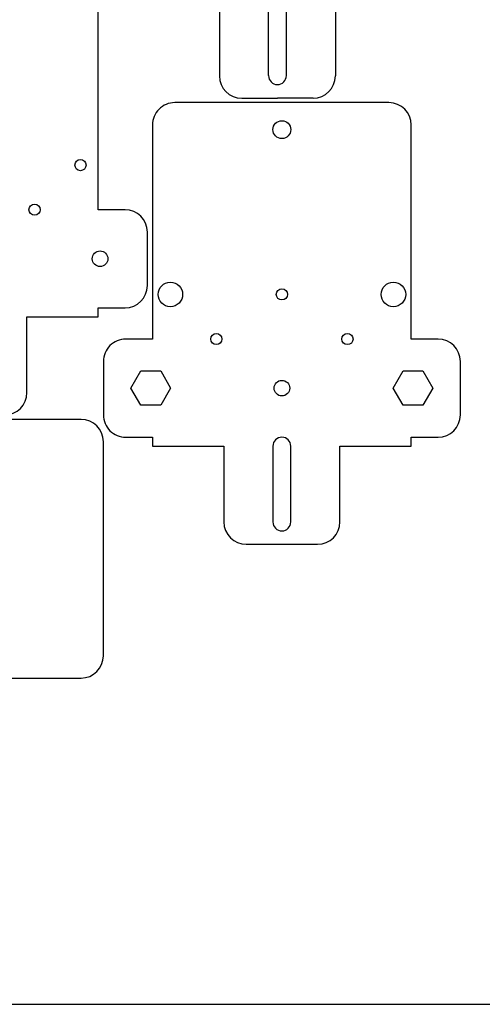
# Model space of a CAD drawing. Header units: millimetres. Extents: x 0 to 600, y 0 to 400.
# Tile 24 of 31: x 296 to 399, y 0 to 221. Entities that reach past the tile are written whole.
import ezdxf

# ---------------------------------------------------------------- set-up
doc = ezdxf.new("R2010")
doc.units = ezdxf.units.MM
doc.header["$MEASUREMENT"] = 0
doc.layers.add('CORTE_L¡SER', color=3, linetype='Continuous')
doc.layers.add('CORTE_L¡SER$CUT', color=7, linetype='Continuous')

msp = doc.modelspace()

# ---------------------------------------------------------------- linework, layer by layer
at = {"layer": 'CORTE_L¡SER'}
msp.add_line((0, 0), (600, 0), dxfattribs=at)
at = {"layer": 'CORTE_L¡SER$CUT'}
for p, q in [((313.23, 178.12), (313.23, 226.12)), ((340.37, 225.12), (340.37, 208.12)), ((351.37, 208.17), (351.37, 225.12)), ((355.37, 208.17), (355.37, 224.06)), ((366.37, 225.12), (366.37, 208.12)), ((345.37, 203.12), (353.37, 203.12)), ((361.37, 203.12), (353.37, 203.12)), ((378.37, 202.12), (330.37, 202.12)), ((325.37, 197.12), (325.37, 149.12)), ((383.37, 149.12), (383.37, 197.12)), ((319.23, 178.12), (313.23, 178.12)), ((324.23, 161.12), (324.23, 173.12)), ((313.23, 154.12), (313.23, 156.12)), ((313.23, 156.12), (319.23, 156.12)), ((297.23, 137.13), (297.23, 154.12)), ((297.23, 154.12), (313.23, 154.12)), ((325.37, 149.12), (319.37, 149.12)), ((389.37, 149.12), (383.37, 149.12)), ((314.37, 144.12), (314.37, 132.12)), ((394.37, 132.12), (394.37, 144.12)), ((320.53, 138.12), (322.76, 141.97)), ((322.76, 141.97), (327.21, 141.97)), ((327.21, 141.97), (329.43, 138.12)), ((379.32, 138.12), (381.54, 141.97)), ((381.54, 141.97), (385.99, 141.97)), ((385.99, 141.97), (388.22, 138.12)), ((322.76, 134.27), (320.53, 138.12)), ((329.43, 138.12), (327.21, 134.27)), ((381.54, 134.27), (379.32, 138.12)), ((388.22, 138.12), (385.99, 134.27)), ((327.21, 134.27), (322.76, 134.27)), ((385.99, 134.27), (381.54, 134.27)), ((309.37, 131.12), (261.37, 131.12)), ((314.37, 78.12), (314.37, 126.12)), ((319.37, 127.12), (325.37, 127.12)), ((325.37, 127.12), (325.37, 125.12)), ((383.37, 125.12), (383.37, 127.12)), ((383.37, 127.12), (389.37, 127.12)), ((325.37, 125.12), (341.37, 125.12)), ((341.37, 125.12), (341.37, 108.12)), ((352.37, 125.12), (352.37, 108.12)), ((356.37, 108.12), (356.37, 125.12)), ((367.37, 108.12), (367.37, 125.12)), ((367.37, 125.12), (383.37, 125.12)), ((346.37, 103.12), (362.37, 103.12)), ((261.37, 73.12), (309.37, 73.12))]:
    msp.add_line(p, q, dxfattribs=at)
for centre, radius in [((354.37, 196.07), 2), ((309.23, 188.12), 1.25), ((298.93, 178.12), 1.25), ((313.62, 167.12), 1.75), ((329.38, 159.12), 2.75), ((379.37, 159.12), 2.75), ((354.37, 159.13), 1.25), ((339.68, 149.12), 1.25), ((369.07, 149.12), 1.25), ((354.37, 138.12), 1.75)]:
    msp.add_circle(centre, radius, dxfattribs=at)
for centre, radius, start, end in [((345.37, 208.12), 5, 180, 270), ((353.37, 208.17), 2, 180.0002, 269.9998), ((353.37, 208.17), 2, 270.0002, 359.9998), ((361.37, 208.12), 5, 270, 0), ((330.37, 197.12), 5, 90, 180.0004), ((378.37, 197.12), 5, 359.9999, 89.9997), ((319.23, 173.12), 5, 360, 90), ((319.23, 161.12), 5, 270.0003, 0.0001), ((319.37, 144.12), 5, 89.9997, 180.0003), ((389.37, 144.12), 5, 360, 90), ((292.23, 137.13), 5, 270, 0), ((309.37, 126.12), 5, 360, 90), ((319.37, 132.12), 5, 179.9996, 270), ((389.37, 132.12), 5, 270.0003, 0.0001), ((354.37, 125.12), 2, 0, 180), ((346.37, 108.12), 5, 179.9999, 269.9997), ((354.37, 108.12), 2, 180, 0), ((362.37, 108.12), 5, 270, 0), ((309.37, 78.12), 5, 270, 0)]:
    msp.add_arc(centre, radius, start, end, dxfattribs=at)

doc.saveas('drawing.dxf')
